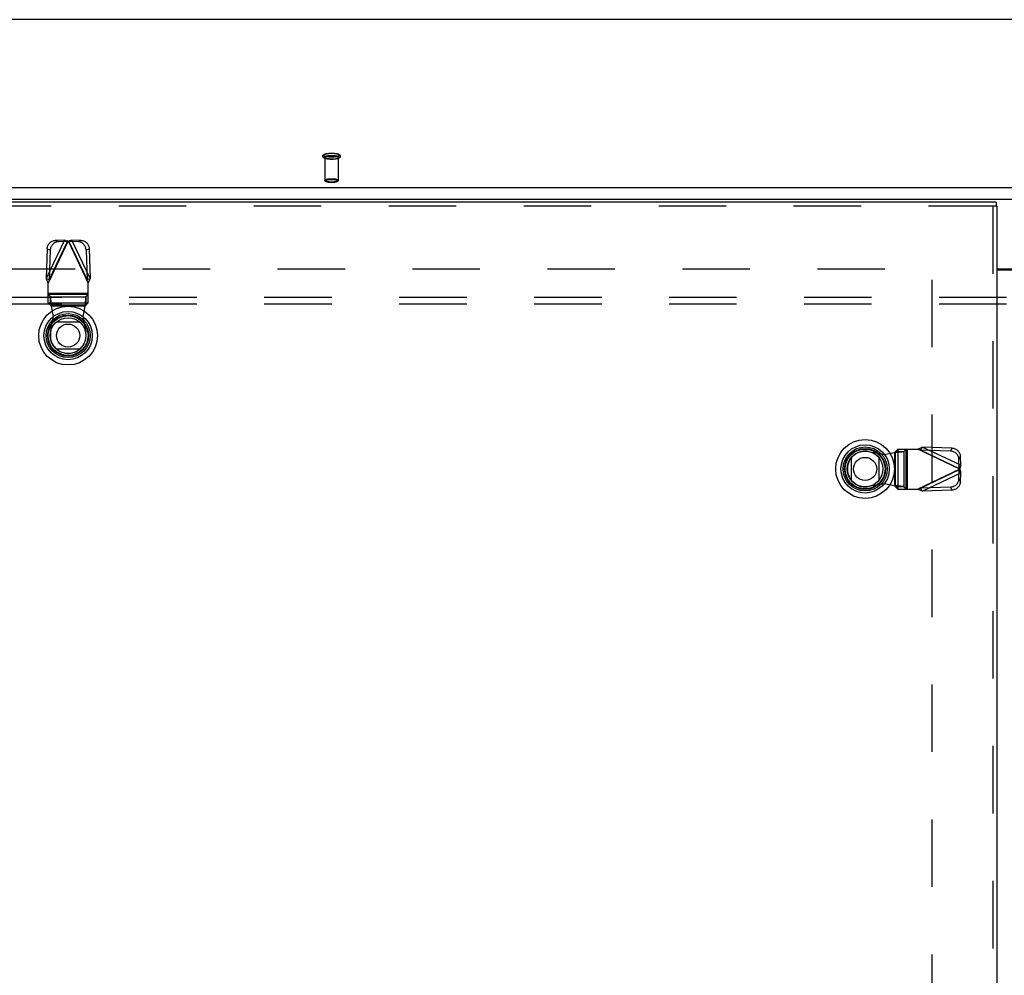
# Model space of a CAD drawing. Header units: inches. Extents: x 0 to 230, y 0 to 149.
# Tile 175 of 256: x 50 to 69, y 94 to 112. Entities that reach past the tile are written whole.
import ezdxf

# ---------------------------------------------------------------- set-up
doc = ezdxf.new("R2010")
doc.units = ezdxf.units.IN
doc.header["$LTSCALE"] = 12.648283
doc.header["$MEASUREMENT"] = 0
doc.linetypes.add('HIDDEN', pattern=[0.2, 0.1, -0.1])
doc.layers.get('0').update_dxf_attribs({"linetype": 'CONTINUOUS'})
for name, color, linetype in [('DEFAULT_2', 8, 'HIDDEN'), ('LEFTHAND_DOOR_ASSEMBLY', 7, 'CONTINUOUS'), ('SUBPANEL', 7, 'CONTINUOUS')]:
    doc.layers.add(name, color=color, linetype=linetype)

msp = doc.modelspace()

# ---------------------------------------------------------------- linework, layer by layer
at = {"color": 7, "linetype": 'Continuous'}
for p, q in [((102.945, 112.021), (35.265, 112.021)), ((34.839, 108.872), (103.37, 108.872)), ((34.855, 108.653), (103.355, 108.653)), ((68.573, 107.348), (69.637, 107.348))]:
    msp.add_line(p, q, dxfattribs=at)
at = {"color": 3, "linetype": 'Continuous'}
msp.add_line((68.573, 107.333), (69.637, 107.333), dxfattribs=at)
at = {"layer": 'DEFAULT_2', "color": 8, "linetype": 'HIDDEN'}
for p, q in [((55.981, 109.439), (55.981, 109.008)), ((56.229, 109.439), (56.229, 109.008)), ((34.855, 107.348), (67.459, 107.348)), ((67.355, 107.146), (67.355, 38.549))]:
    msp.add_line(p, q, dxfattribs=at)
for points in [[(56.105, 109.402), (56.093, 109.402), (56.082, 109.402), (56.07, 109.403), (56.059, 109.404), (56.048, 109.405), (56.037, 109.406), (56.026, 109.408), (56.016, 109.409), (56.006, 109.412), (55.997, 109.414), (55.988, 109.417), (55.98, 109.419), (55.973, 109.422), (55.967, 109.425), (55.961, 109.428), (55.957, 109.431), (55.953, 109.435), (55.95, 109.439), (55.947, 109.442), (55.945, 109.446), (55.943, 109.45), (55.942, 109.455), (55.941, 109.459), (55.942, 109.464), (55.942, 109.468), (55.944, 109.472), (55.946, 109.477), (55.949, 109.481), (55.952, 109.484), (55.956, 109.488), (55.961, 109.491), (55.966, 109.495), (55.972, 109.498), (55.979, 109.501), (55.988, 109.504), (55.997, 109.506), (56.006, 109.509), (56.016, 109.511), (56.026, 109.512), (56.037, 109.514), (56.047, 109.515), (56.059, 109.516), (56.07, 109.517), (56.082, 109.518), (56.093, 109.518), (56.105, 109.518)], [(56.105, 109.444), (56.094, 109.444), (56.084, 109.444), (56.073, 109.445), (56.063, 109.446), (56.053, 109.447), (56.043, 109.448), (56.034, 109.449), (56.025, 109.45), (56.016, 109.452), (56.008, 109.454), (56.001, 109.456), (55.994, 109.458), (55.988, 109.46), (55.982, 109.462), (55.977, 109.465), (55.973, 109.467), (55.969, 109.47), (55.966, 109.473), (55.964, 109.475), (55.963, 109.478), (55.963, 109.481), (55.963, 109.484), (55.964, 109.486), (55.966, 109.489), (55.969, 109.492), (55.973, 109.494), (55.977, 109.497), (55.982, 109.499), (55.988, 109.502), (55.994, 109.504), (56.001, 109.506), (56.008, 109.508), (56.016, 109.51), (56.025, 109.511), (56.034, 109.513), (56.043, 109.514), (56.053, 109.515), (56.063, 109.516), (56.073, 109.517), (56.084, 109.517), (56.094, 109.517), (56.105, 109.518)], [(56.105, 109.403), (56.094, 109.403), (56.084, 109.403), (56.073, 109.403), (56.063, 109.404), (56.053, 109.405), (56.043, 109.406), (56.034, 109.407), (56.025, 109.409), (56.016, 109.411), (56.008, 109.412), (56.001, 109.414), (55.994, 109.416), (55.988, 109.419), (55.982, 109.421), (55.977, 109.423), (55.973, 109.426), (55.969, 109.428), (55.966, 109.431), (55.964, 109.434), (55.963, 109.437), (55.963, 109.439), (55.963, 109.442), (55.964, 109.445), (55.966, 109.447), (55.969, 109.45), (55.973, 109.453), (55.977, 109.455), (55.982, 109.458), (55.988, 109.46), (55.994, 109.462), (56.001, 109.464), (56.008, 109.466), (56.016, 109.468), (56.025, 109.47), (56.034, 109.471), (56.043, 109.472), (56.053, 109.474), (56.063, 109.474), (56.073, 109.475), (56.084, 109.476), (56.094, 109.476), (56.105, 109.476)], [(55.981, 109.439), (55.981, 109.442), (55.982, 109.444), (55.984, 109.447), (55.987, 109.449), (55.99, 109.452), (55.994, 109.454), (55.999, 109.456), (56.005, 109.458), (56.011, 109.46), (56.017, 109.462), (56.024, 109.464), (56.032, 109.465), (56.04, 109.467), (56.049, 109.468), (56.057, 109.469), (56.067, 109.47), (56.076, 109.47), (56.085, 109.471), (56.095, 109.471), (56.105, 109.471)], [(56.105, 109.407), (56.095, 109.407), (56.085, 109.408), (56.076, 109.408), (56.067, 109.409), (56.057, 109.41), (56.049, 109.411), (56.04, 109.412), (56.032, 109.413), (56.024, 109.415), (56.017, 109.417), (56.011, 109.418), (56.005, 109.42), (55.999, 109.423), (55.994, 109.425), (55.99, 109.427), (55.987, 109.429), (55.984, 109.432), (55.982, 109.434), (55.981, 109.437), (55.981, 109.439)], [(56.105, 109.518), (56.115, 109.517), (56.126, 109.517), (56.136, 109.517), (56.147, 109.516), (56.157, 109.515), (56.166, 109.514), (56.176, 109.513), (56.185, 109.511), (56.193, 109.51), (56.201, 109.508), (56.209, 109.506), (56.216, 109.504), (56.222, 109.502), (56.228, 109.499), (56.233, 109.497), (56.237, 109.494), (56.241, 109.492), (56.243, 109.489), (56.245, 109.486), (56.246, 109.484), (56.247, 109.481), (56.246, 109.478), (56.245, 109.475), (56.243, 109.473), (56.241, 109.47), (56.237, 109.467), (56.233, 109.465), (56.228, 109.462), (56.222, 109.46), (56.216, 109.458), (56.209, 109.456), (56.201, 109.454), (56.193, 109.452), (56.185, 109.45), (56.176, 109.449), (56.166, 109.448), (56.157, 109.447), (56.147, 109.446), (56.136, 109.445), (56.126, 109.444), (56.115, 109.444), (56.105, 109.444)], [(56.105, 109.518), (56.117, 109.518), (56.128, 109.518), (56.14, 109.517), (56.151, 109.516), (56.162, 109.515), (56.173, 109.514), (56.184, 109.512), (56.194, 109.511), (56.204, 109.509), (56.213, 109.506), (56.222, 109.504), (56.23, 109.501), (56.237, 109.498), (56.243, 109.495), (56.248, 109.492), (56.253, 109.489), (56.257, 109.485), (56.26, 109.482), (56.263, 109.478), (56.265, 109.474), (56.267, 109.47), (56.268, 109.465), (56.268, 109.461), (56.268, 109.456), (56.267, 109.452), (56.266, 109.448), (56.264, 109.443), (56.261, 109.439), (56.258, 109.436), (56.254, 109.432), (56.249, 109.429), (56.244, 109.426), (56.238, 109.422), (56.23, 109.419), (56.222, 109.417), (56.213, 109.414), (56.204, 109.412), (56.194, 109.41), (56.184, 109.408), (56.173, 109.406), (56.162, 109.405), (56.151, 109.404), (56.14, 109.403), (56.128, 109.402), (56.117, 109.402), (56.105, 109.402)], [(56.105, 109.476), (56.115, 109.476), (56.126, 109.476), (56.136, 109.475), (56.147, 109.474), (56.157, 109.474), (56.166, 109.472), (56.176, 109.471), (56.185, 109.47), (56.193, 109.468), (56.201, 109.466), (56.209, 109.464), (56.216, 109.462), (56.222, 109.46), (56.228, 109.458), (56.233, 109.455), (56.237, 109.453), (56.241, 109.45), (56.243, 109.447), (56.245, 109.445), (56.246, 109.442), (56.247, 109.439), (56.246, 109.437), (56.245, 109.434), (56.243, 109.431), (56.241, 109.428), (56.237, 109.426), (56.233, 109.423), (56.228, 109.421), (56.222, 109.419), (56.216, 109.416), (56.209, 109.414), (56.201, 109.412), (56.193, 109.411), (56.185, 109.409), (56.176, 109.407), (56.166, 109.406), (56.157, 109.405), (56.147, 109.404), (56.136, 109.403), (56.126, 109.403), (56.115, 109.403), (56.105, 109.403)], [(56.229, 109.439), (56.229, 109.442), (56.227, 109.444), (56.225, 109.447), (56.223, 109.449), (56.219, 109.452), (56.215, 109.454), (56.211, 109.456), (56.205, 109.458), (56.199, 109.46), (56.193, 109.462), (56.185, 109.464), (56.178, 109.465), (56.17, 109.467), (56.161, 109.468), (56.152, 109.469), (56.143, 109.47), (56.134, 109.47), (56.124, 109.471), (56.115, 109.471), (56.105, 109.471)], [(56.105, 109.407), (56.115, 109.407), (56.124, 109.408), (56.134, 109.408), (56.143, 109.409), (56.152, 109.41), (56.161, 109.411), (56.17, 109.412), (56.178, 109.413), (56.185, 109.415), (56.193, 109.417), (56.199, 109.418), (56.205, 109.42), (56.211, 109.423), (56.215, 109.425), (56.219, 109.427), (56.223, 109.429), (56.225, 109.432), (56.227, 109.434), (56.229, 109.437), (56.229, 109.439)], [(55.981, 109.008), (55.981, 109.01), (55.982, 109.013), (55.984, 109.015), (55.987, 109.018), (55.991, 109.02), (55.995, 109.022), (56, 109.024), (56.005, 109.027), (56.011, 109.029), (56.018, 109.03), (56.025, 109.032), (56.033, 109.034), (56.042, 109.035), (56.05, 109.036), (56.059, 109.037), (56.068, 109.038), (56.078, 109.039), (56.087, 109.039), (56.096, 109.04), (56.105, 109.04)], [(56.105, 108.975), (56.096, 108.976), (56.087, 108.976), (56.078, 108.976), (56.068, 108.977), (56.059, 108.978), (56.05, 108.979), (56.042, 108.98), (56.033, 108.981), (56.025, 108.983), (56.018, 108.985), (56.011, 108.986), (56.005, 108.988), (56, 108.991), (55.995, 108.993), (55.991, 108.995), (55.987, 108.997), (55.984, 109), (55.982, 109.002), (55.981, 109.005), (55.981, 109.008)], [(56.105, 108.968), (56.096, 108.968), (56.087, 108.968), (56.078, 108.969), (56.069, 108.969), (56.06, 108.97), (56.052, 108.971), (56.044, 108.972), (56.036, 108.974), (56.029, 108.975), (56.022, 108.977), (56.015, 108.979), (56.009, 108.981), (56.003, 108.983), (55.998, 108.986), (55.994, 108.988), (55.99, 108.99), (55.987, 108.993), (55.985, 108.996), (55.983, 108.999), (55.982, 109.002), (55.981, 109.005), (55.981, 109.008)], [(56.105, 108.968), (56.097, 108.968), (56.088, 108.969), (56.08, 108.969), (56.071, 108.97), (56.063, 108.97), (56.055, 108.971), (56.047, 108.972), (56.039, 108.974), (56.032, 108.975), (56.025, 108.977), (56.019, 108.978), (56.013, 108.98), (56.008, 108.982), (56.004, 108.984), (56, 108.986), (55.997, 108.989), (55.994, 108.991), (55.992, 108.993), (55.991, 108.996), (55.991, 108.998), (55.991, 109), (55.992, 109.003), (55.994, 109.005), (55.997, 109.007), (56, 109.009), (56.004, 109.011), (56.008, 109.013), (56.013, 109.015), (56.019, 109.017), (56.025, 109.019), (56.032, 109.02), (56.039, 109.022), (56.047, 109.023), (56.055, 109.024), (56.063, 109.025), (56.071, 109.026), (56.08, 109.027), (56.088, 109.027), (56.097, 109.027), (56.105, 109.027)], [(56.105, 109.04), (56.114, 109.04), (56.123, 109.039), (56.132, 109.039), (56.141, 109.038), (56.151, 109.037), (56.16, 109.036), (56.168, 109.035), (56.177, 109.034), (56.184, 109.032), (56.192, 109.03), (56.198, 109.029), (56.205, 109.027), (56.21, 109.024), (56.215, 109.022), (56.219, 109.02), (56.223, 109.018), (56.225, 109.015), (56.227, 109.013), (56.229, 109.01), (56.229, 109.008)], [(56.105, 109.027), (56.113, 109.027), (56.121, 109.027), (56.13, 109.027), (56.138, 109.026), (56.147, 109.025), (56.155, 109.024), (56.163, 109.023), (56.171, 109.022), (56.178, 109.02), (56.185, 109.019), (56.191, 109.017), (56.197, 109.015), (56.202, 109.013), (56.206, 109.011), (56.21, 109.009), (56.213, 109.007), (56.216, 109.005), (56.217, 109.003), (56.219, 109), (56.219, 108.998), (56.219, 108.996), (56.217, 108.993), (56.216, 108.991), (56.213, 108.989), (56.21, 108.986), (56.206, 108.984), (56.202, 108.982), (56.197, 108.98), (56.191, 108.978), (56.185, 108.977), (56.178, 108.975), (56.171, 108.974), (56.163, 108.972), (56.155, 108.971), (56.147, 108.97), (56.138, 108.97), (56.13, 108.969), (56.121, 108.969), (56.113, 108.968), (56.105, 108.968)], [(56.229, 109.008), (56.229, 109.005), (56.227, 109.002), (56.225, 109), (56.223, 108.997), (56.219, 108.995), (56.215, 108.993), (56.21, 108.991), (56.205, 108.988), (56.198, 108.986), (56.192, 108.985), (56.184, 108.983), (56.177, 108.981), (56.168, 108.98), (56.16, 108.979), (56.151, 108.978), (56.141, 108.977), (56.132, 108.976), (56.123, 108.976), (56.114, 108.976), (56.105, 108.975)], [(56.229, 109.008), (56.229, 109.005), (56.228, 109.002), (56.227, 108.999), (56.225, 108.996), (56.222, 108.993), (56.219, 108.99), (56.216, 108.988), (56.212, 108.986), (56.207, 108.983), (56.201, 108.981), (56.195, 108.979), (56.188, 108.977), (56.181, 108.975), (56.174, 108.974), (56.166, 108.972), (56.158, 108.971), (56.149, 108.97), (56.141, 108.969), (56.132, 108.969), (56.123, 108.968), (56.114, 108.968), (56.105, 108.968)]]:
    msp.add_lwpolyline(points, dxfattribs=at)
at = {"layer": 'LEFTHAND_DOOR_ASSEMBLY', "color": 3, "linetype": 'Continuous'}
for p, q in [((68.56, 108.598), (33.774, 108.598)), ((68.573, 108.523), (68.573, 37.173))]:
    msp.add_line(p, q, dxfattribs=at)
at = {"layer": 'LEFTHAND_DOOR_ASSEMBLY', "color": 8, "linetype": 'HIDDEN'}
for p, q in [((68.56, 108.523), (33.774, 108.523)), ((68.498, 108.523), (68.498, 37.173)), ((51.099, 107.89), (50.757, 107.169)), ((51.169, 107.872), (50.795, 107.084)), ((50.814, 107.142), (51.156, 107.863)), ((51.099, 107.89), (50.927, 107.884)), ((50.984, 107.857), (50.927, 107.884)), ((51.156, 107.863), (50.984, 107.857)), ((51.099, 107.89), (51.156, 107.863)), ((51.169, 107.872), (51.543, 107.084)), ((51.182, 107.863), (51.239, 107.89)), ((51.182, 107.863), (51.524, 107.142)), ((51.354, 107.857), (51.182, 107.863)), ((51.581, 107.169), (51.239, 107.89)), ((51.411, 107.884), (51.239, 107.89)), ((51.411, 107.884), (51.354, 107.857)), ((50.775, 107.724), (50.757, 107.169)), ((50.775, 107.724), (50.832, 107.697)), ((50.832, 107.697), (50.814, 107.142)), ((51.506, 107.697), (51.563, 107.724)), ((51.506, 107.697), (51.524, 107.142)), ((51.563, 107.724), (51.581, 107.169)), ((50.814, 107.142), (50.757, 107.169)), ((50.795, 106.71), (50.795, 107.084)), ((51.581, 107.169), (51.524, 107.142)), ((51.537, 107.103), (51.53, 107.123)), ((51.543, 107.084), (51.537, 107.103)), ((51.543, 106.71), (51.543, 107.084)), ((51.543, 106.887), (50.795, 106.887)), ((51.543, 106.868), (50.795, 106.868)), ((50.837, 106.825), (50.795, 106.865)), ((51.543, 106.865), (51.501, 106.825)), ((50.795, 106.713), (51.543, 106.713)), ((50.795, 106.71), (50.837, 106.67)), ((50.837, 106.67), (50.837, 106.825)), ((50.837, 106.825), (51.501, 106.825)), ((51.501, 106.67), (50.837, 106.67)), ((50.855, 106.651), (50.853, 106.686)), ((51.501, 106.825), (51.501, 106.67)), ((51.501, 106.67), (51.543, 106.71)), ((50.893, 106.454), (50.855, 106.651)), ((51.482, 106.651), (50.855, 106.651)), ((51.482, 106.651), (51.444, 106.454)), ((50.84, 106.16), (50.893, 106.454)), ((51.444, 106.454), (51.498, 106.16)), ((66.167, 103.925), (66.461, 103.872)), ((66.461, 103.872), (66.658, 103.909)), ((66.658, 103.909), (66.693, 103.912)), ((66.658, 103.909), (66.658, 103.283)), ((66.717, 103.97), (66.677, 103.928)), ((66.677, 103.264), (66.677, 103.928)), ((66.677, 103.928), (66.832, 103.928)), ((66.717, 103.97), (67.091, 103.97)), ((66.72, 103.97), (66.72, 103.222)), ((66.832, 103.928), (66.872, 103.97)), ((66.832, 103.928), (66.832, 103.264)), ((66.875, 103.222), (66.875, 103.97)), ((66.894, 103.97), (66.894, 103.222)), ((67.879, 103.596), (67.091, 103.97)), ((67.149, 103.951), (67.176, 104.008)), ((67.149, 103.951), (67.87, 103.609)), ((67.704, 103.933), (67.149, 103.951)), ((67.897, 103.666), (67.176, 104.008)), ((67.73, 103.99), (67.176, 104.008)), ((67.73, 103.99), (67.704, 103.933)), ((67.864, 103.781), (67.891, 103.838)), ((67.87, 103.609), (67.864, 103.781)), ((67.897, 103.666), (67.891, 103.838)), ((67.879, 103.596), (67.091, 103.222)), ((67.87, 103.583), (67.149, 103.241)), ((67.864, 103.411), (67.87, 103.583)), ((67.897, 103.666), (67.87, 103.609)), ((67.87, 103.583), (67.897, 103.526)), ((67.176, 103.184), (67.897, 103.526)), ((67.891, 103.354), (67.864, 103.411)), ((67.891, 103.354), (67.897, 103.526)), ((66.461, 103.32), (66.167, 103.267)), ((66.658, 103.283), (66.461, 103.32)), ((66.677, 103.264), (66.717, 103.222)), ((66.832, 103.264), (66.677, 103.264)), ((66.717, 103.222), (67.091, 103.222)), ((66.872, 103.222), (66.832, 103.264)), ((67.091, 103.222), (67.11, 103.228)), ((67.11, 103.228), (67.13, 103.234)), ((67.704, 103.259), (67.149, 103.241)), ((67.176, 103.184), (67.149, 103.241)), ((67.73, 103.202), (67.176, 103.184)), ((67.704, 103.259), (67.73, 103.202))]:
    msp.add_line(p, q, dxfattribs=at)
at = {"layer": 'LEFTHAND_DOOR_ASSEMBLY', "color": 7, "linetype": 'Continuous'}
for p, q in [((68.56, 108.598), (68.56, 108.523)), ((68.573, 108.523), (68.56, 108.523)), ((50.951, 106.354), (51.383, 106.354)), ((51.383, 105.842), (50.951, 105.842)), ((65.849, 103.382), (65.849, 103.814)), ((66.361, 103.814), (66.361, 103.382))]:
    msp.add_line(p, q, dxfattribs=at)
at = {"layer": 'LEFTHAND_DOOR_ASSEMBLY', "color": 8, "linetype": 'HIDDEN'}
for points in [[(50.775, 107.724), (50.776, 107.739), (50.779, 107.754), (50.783, 107.769), (50.788, 107.783), (50.795, 107.797), (50.803, 107.811), (50.812, 107.823), (50.822, 107.835), (50.833, 107.845), (50.844, 107.855), (50.857, 107.863), (50.87, 107.87), (50.884, 107.875), (50.898, 107.88), (50.912, 107.882), (50.927, 107.884)], [(50.984, 107.857), (50.969, 107.855), (50.955, 107.853), (50.941, 107.849), (50.927, 107.843), (50.914, 107.836), (50.901, 107.828), (50.889, 107.818), (50.878, 107.808), (50.868, 107.796), (50.859, 107.784), (50.851, 107.77), (50.845, 107.756), (50.84, 107.742), (50.836, 107.727), (50.833, 107.712), (50.832, 107.697)], [(51.099, 107.89), (51.11, 107.887), (51.122, 107.884), (51.133, 107.881)], [(51.133, 107.881), (51.157, 107.875), (51.169, 107.872)], [(51.162, 107.867), (51.16, 107.866), (51.158, 107.864), (51.156, 107.863)], [(51.169, 107.872), (51.167, 107.87), (51.162, 107.867)], [(51.169, 107.872), (51.193, 107.878), (51.204, 107.881), (51.216, 107.884), (51.227, 107.887), (51.239, 107.89)], [(51.182, 107.863), (51.18, 107.864), (51.178, 107.866), (51.175, 107.867), (51.173, 107.869), (51.169, 107.872)], [(51.506, 107.697), (51.505, 107.712), (51.502, 107.727), (51.498, 107.742), (51.493, 107.756), (51.486, 107.77), (51.478, 107.784), (51.469, 107.796), (51.459, 107.808), (51.448, 107.818), (51.437, 107.828), (51.424, 107.836), (51.411, 107.843), (51.397, 107.849), (51.383, 107.853), (51.369, 107.855), (51.354, 107.857)], [(51.411, 107.884), (51.425, 107.882), (51.44, 107.88), (51.454, 107.875), (51.467, 107.87), (51.481, 107.863), (51.493, 107.855), (51.505, 107.845), (51.516, 107.835), (51.526, 107.823), (51.535, 107.811), (51.543, 107.797), (51.55, 107.783), (51.555, 107.769), (51.559, 107.754), (51.562, 107.739), (51.563, 107.724)], [(50.795, 107.084), (50.788, 107.098), (50.782, 107.113), (50.775, 107.127), (50.769, 107.141), (50.763, 107.155), (50.757, 107.169)], [(50.814, 107.142), (50.81, 107.132), (50.807, 107.123), (50.804, 107.113), (50.795, 107.084)], [(51.53, 107.123), (51.527, 107.132), (51.524, 107.142)], [(51.581, 107.169), (51.575, 107.155), (51.569, 107.141), (51.563, 107.127), (51.556, 107.113), (51.55, 107.098), (51.543, 107.084)], [(50.853, 106.686), (50.851, 106.703), (50.85, 106.72), (50.849, 106.735), (50.847, 106.75), (50.846, 106.765), (50.845, 106.777), (50.843, 106.789), (50.842, 106.799), (50.841, 106.808), (50.839, 106.816), (50.838, 106.821), (50.837, 106.825)], [(50.837, 106.67), (50.839, 106.67), (50.841, 106.668), (50.844, 106.666), (50.846, 106.664), (50.848, 106.661), (50.851, 106.658), (50.853, 106.654), (50.855, 106.651)], [(51.501, 106.825), (51.5, 106.821), (51.498, 106.816), (51.497, 106.808), (51.496, 106.799), (51.494, 106.789), (51.493, 106.777), (51.492, 106.765), (51.49, 106.75), (51.489, 106.735), (51.488, 106.72), (51.486, 106.703), (51.485, 106.686), (51.482, 106.651)], [(51.501, 106.67), (51.499, 106.67), (51.496, 106.668), (51.494, 106.666), (51.492, 106.664), (51.489, 106.661), (51.487, 106.658), (51.485, 106.654), (51.482, 106.651)], [(66.677, 103.928), (66.677, 103.926), (66.675, 103.923), (66.673, 103.921), (66.671, 103.919), (66.668, 103.916), (66.665, 103.914), (66.661, 103.912), (66.658, 103.909)], [(66.693, 103.912), (66.71, 103.913), (66.727, 103.915), (66.742, 103.916), (66.757, 103.917), (66.771, 103.919), (66.784, 103.92), (66.796, 103.921), (66.806, 103.923), (66.815, 103.924), (66.823, 103.925), (66.828, 103.927), (66.832, 103.928)], [(67.091, 103.97), (67.105, 103.977), (67.12, 103.983), (67.134, 103.99), (67.148, 103.996), (67.162, 104.002), (67.176, 104.008)], [(67.149, 103.951), (67.139, 103.954), (67.13, 103.958), (67.12, 103.961), (67.091, 103.97)], [(67.864, 103.781), (67.862, 103.796), (67.86, 103.81), (67.855, 103.824), (67.85, 103.838), (67.843, 103.851), (67.835, 103.864), (67.825, 103.876), (67.815, 103.887), (67.803, 103.897), (67.791, 103.906), (67.777, 103.913), (67.763, 103.92), (67.749, 103.925), (67.734, 103.929), (67.719, 103.932), (67.704, 103.933)], [(67.73, 103.99), (67.746, 103.989), (67.761, 103.986), (67.776, 103.982), (67.79, 103.977), (67.804, 103.97), (67.818, 103.962), (67.83, 103.953), (67.842, 103.943), (67.852, 103.932), (67.862, 103.92), (67.87, 103.908), (67.877, 103.895), (67.882, 103.881), (67.887, 103.867), (67.889, 103.852), (67.891, 103.838)], [(67.874, 103.603), (67.873, 103.605), (67.871, 103.607), (67.87, 103.609)], [(67.87, 103.583), (67.871, 103.585), (67.873, 103.587), (67.874, 103.589), (67.876, 103.592), (67.879, 103.596)], [(67.879, 103.596), (67.877, 103.598), (67.874, 103.603)], [(67.888, 103.631), (67.882, 103.608), (67.879, 103.596)], [(67.879, 103.596), (67.885, 103.572), (67.888, 103.56), (67.891, 103.549), (67.894, 103.537), (67.897, 103.526)], [(67.897, 103.666), (67.894, 103.654), (67.891, 103.643), (67.888, 103.631)], [(67.704, 103.259), (67.719, 103.26), (67.734, 103.263), (67.749, 103.267), (67.763, 103.272), (67.777, 103.279), (67.791, 103.286), (67.803, 103.295), (67.815, 103.305), (67.825, 103.316), (67.835, 103.328), (67.843, 103.341), (67.85, 103.354), (67.855, 103.368), (67.86, 103.382), (67.862, 103.396), (67.864, 103.411)], [(67.891, 103.354), (67.889, 103.339), (67.887, 103.325), (67.882, 103.311), (67.877, 103.297), (67.87, 103.284), (67.862, 103.272), (67.852, 103.26), (67.842, 103.249), (67.83, 103.239), (67.818, 103.23), (67.804, 103.222), (67.79, 103.215), (67.776, 103.21), (67.761, 103.206), (67.746, 103.203), (67.73, 103.202)], [(66.677, 103.264), (66.677, 103.266), (66.675, 103.268), (66.673, 103.271), (66.671, 103.273), (66.668, 103.276), (66.665, 103.278), (66.661, 103.28), (66.658, 103.283)], [(66.832, 103.264), (66.828, 103.265), (66.823, 103.267), (66.815, 103.268), (66.806, 103.269), (66.796, 103.271), (66.784, 103.272), (66.771, 103.273), (66.757, 103.275), (66.742, 103.276), (66.727, 103.277), (66.71, 103.279), (66.693, 103.28), (66.658, 103.283)], [(67.176, 103.184), (67.162, 103.19), (67.148, 103.196), (67.134, 103.202), (67.12, 103.209), (67.105, 103.215), (67.091, 103.222)], [(67.13, 103.234), (67.139, 103.238), (67.149, 103.241)]]:
    msp.add_lwpolyline(points, dxfattribs=at)
at = {"layer": 'LEFTHAND_DOOR_ASSEMBLY', "color": 7, "linetype": 'Continuous'}
for centre, radius in [((51.167, 106.098), 0.551), ((51.167, 106.098), 0.453), ((51.167, 106.098), 0.413), ((51.167, 106.098), 0.384), ((51.167, 106.098), 0.374), ((51.167, 106.098), 0.335), ((51.167, 106.098), 0.217), ((66.105, 103.598), 0.551), ((66.105, 103.598), 0.453), ((66.105, 103.598), 0.413), ((66.105, 103.598), 0.384), ((66.105, 103.598), 0.374), ((66.105, 103.598), 0.335), ((66.105, 103.598), 0.217)]:
    msp.add_circle(centre, radius, dxfattribs=at)
at = {"layer": 'LEFTHAND_DOOR_ASSEMBLY', "color": 8, "linetype": 'HIDDEN'}
for centre, start, end in [((51.169, 106.1), 169.673, 10.327), ((66.107, 103.596), 79.673, 280.327)]:
    msp.add_arc(centre, 0.335, start, end, dxfattribs=at)
at = {"layer": 'SUBPANEL', "color": 8, "linetype": 'HIDDEN'}
for p, q in [((37.136, 106.817), (101.074, 106.817)), ((37.136, 106.692), (101.074, 106.692))]:
    msp.add_line(p, q, dxfattribs=at)

doc.saveas('drawing.dxf')
